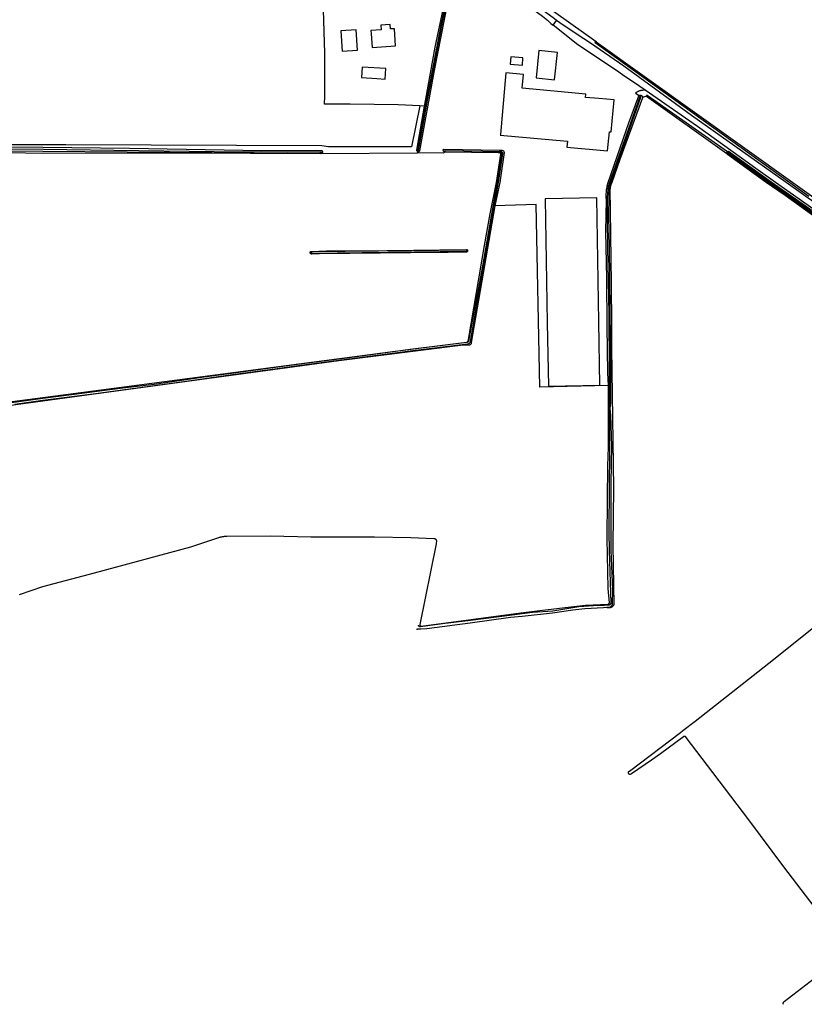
# Model space of a CAD drawing. Header units: metres. Extents: x 174423 to 175128, y 462196 to 462742.
# Tile 13 of 137: x 175048.16 to 175052.26, y 462712.12 to 462717.28. Entities that reach past the tile are written whole.
import ezdxf

# ---------------------------------------------------------------- set-up
doc = ezdxf.new("R2010")
doc.units = ezdxf.units.M
doc.layers.add('N-XX-AL-LIJN_0.20-G', color=7, linetype='Continuous', lineweight=25)

# ---------------------------------------------------------------- blocks, each defined once
blk = doc.blocks.new('Situatie')
at = {"lineweight": -3}
for p, q in [((-4.6401, 3.2629), (-4.6376, 3.2702)), ((-6.3053, 2.9706), (-6.3144, 2.9703)), ((-5.6713, 2.9777), (-5.6656, 2.9775)), ((-5.3707, 2.9611), (-5.3687, 2.9695)), ((-5.3678, 2.974), (-5.3687, 2.9695)), ((-5.3678, 2.974), (-5.366, 2.9819)), ((-4.1824, 2.968), (-4.1873, 2.9719)), ((-6.3628, 2.4466), (-6.3694, 2.4465)), ((-5.5453, 2.4558), (-5.5487, 2.4559))]:
    blk.add_line(p, q, dxfattribs=at)
for points in [[(-5.5714, 4.0517), (-4.8727, 3.551), (-4.8716, 3.5506), (-3.8425, 2.8142), (-3.8193, 2.7965), (-3.5671, 2.6158)], [(-6.1588, 4.4502), (-6.1743, 4.4296), (-5.7108, 4.0932), (-5.653, 4.053), (-5.1528, 3.684), (-5.136, 3.6712), (-5.1316, 3.6668), (-5.1266, 3.663), (-5.1154, 3.652), (-5.1092, 3.6468), (-5.0974, 3.6374), (-5.0794, 3.6622), (-5.0907, 3.6705), (-5.5839, 4.0327), (-5.693, 4.1128), (-6.1588, 4.4502)], [(-5.8046, 2.9796), (-5.8054, 2.9756), (-5.8044, 2.9754), (-5.8032, 2.9753), (-5.802, 2.9753), (-5.8008, 2.9755), (-5.7997, 2.9759), (-5.7986, 2.9764), (-5.7976, 2.977), (-5.7967, 2.9778), (-5.7959, 2.9787), (-5.7203, 3.3909), (-5.6097, 3.9536), (-5.6095, 3.9633), (-5.6105, 3.9711), (-5.6156, 3.9798), (-5.6219, 3.9844), (-5.6287, 3.9858), (-6.0907, 3.9663), (-6.5158, 3.9463), (-6.5171, 3.9456), (-6.5183, 3.9447)], [(-5.6233, 3.9346), (-5.6839, 3.6441), (-5.7582, 3.2534), (-5.8067, 2.981), (-5.8063, 2.9804), (-5.8059, 2.9801), (-5.8046, 2.9796), (-5.8034, 2.9796), (-5.8027, 2.9797), (-5.8018, 2.9802), (-5.7533, 3.2525), (-5.679, 3.6431), (-5.6184, 3.9338)], [(-5.7706, 3.2127), (-5.764, 3.2502), (-5.7142, 3.5214), (-5.6248, 3.9523), (-5.6241, 3.9569), (-5.6237, 3.9603), (-5.6239, 3.9628), (-5.6243, 3.9645), (-5.6251, 3.9654), (-5.6262, 3.9659), (-5.8869, 3.9561), (-6.3028, 3.9341)], [(-5.7953, 3.2142), (-5.9088, 3.2197), (-6.1596, 3.2239), (-6.294, 3.2237), (-6.2927, 3.2662), (-6.2933, 3.4908), (-6.3042, 3.8893)], [(-2.8728, 2.0799), (-2.8869, 2.0919), (-3.1364, 2.2798), (-3.1383, 2.2812), (-3.3462, 2.4328), (-3.5792, 2.601), (-3.7078, 2.6938), (-3.8779, 2.8142), (-4.3726, 3.1644), (-4.7276, 3.4232), (-4.9026, 3.5428), (-4.9362, 3.565), (-5.0446, 3.6366), (-5.0794, 3.6622)], [(-6.1211, 3.5061), (-6.1284, 3.6134), (-6.2083, 3.6079), (-6.201, 3.5007), (-6.1211, 3.5061)], [(-5.9286, 3.619), (-5.9496, 3.6175), (-5.9513, 3.6411), (-5.9991, 3.6376), (-5.9973, 3.6134), (-6.0518, 3.6096), (-6.0504, 3.5914), (-6.0449, 3.5196), (-5.9219, 3.5287), (-5.9286, 3.619)], [(-3.5788, 2.5636), (-3.9333, 2.8142), (-4.0244, 2.8786), (-4.3412, 3.107), (-4.6166, 3.2968), (-4.6437, 3.3155), (-4.734, 3.3777), (-4.7665, 3.4001), (-4.9686, 3.5344), (-5.0974, 3.6374)], [(-4.8727, 3.551), (-4.8738, 3.5514), (-4.8754, 3.5516), (-4.8769, 3.5509), (-4.8782, 3.5499), (-4.8787, 3.5487), (-4.8788, 3.5477), (-4.8784, 3.5464), (-3.8592, 2.8142), (-3.7595, 2.7426)], [(-5.2587, 3.4274), (-5.2555, 3.4659), (-5.3189, 3.4712), (-5.3221, 3.4327), (-5.2587, 3.4274)], [(-5.0756, 3.4944), (-5.1717, 3.5041), (-5.1863, 3.3608), (-5.0902, 3.351), (-5.0756, 3.4944)], [(-5.9728, 3.4112), (-6.0964, 3.4176), (-6.1, 3.3624), (-6.0197, 3.3575), (-5.9762, 3.3548), (-5.9728, 3.41), (-5.9728, 3.4112)], [(-5.2534, 3.3787), (-5.345, 3.3869), (-5.3739, 3.0643), (-5.3742, 3.0618), (-5.0228, 3.0303), (-5.0257, 2.9982), (-4.8122, 2.98), (-4.8033, 3.0792), (-4.7932, 3.0783), (-4.7782, 3.246), (-4.8582, 3.2532), (-4.9278, 3.2594), (-4.9262, 3.2756), (-5.2598, 3.307), (-5.2534, 3.3787)], [(-5.8127, 0.4739), (-5.8089, 0.4748), (-5.808, 0.475), (-5.8057, 0.4755), (-5.8024, 0.4761), (-5.7903, 0.4756), (-5.7578, 0.4774), (-5.5316, 0.5075), (-5.3202, 0.537), (-5.2602, 0.5417), (-5.1006, 0.5598), (-4.9938, 0.5754), (-4.931, 0.5829), (-4.8341, 0.588), (-4.7992, 0.5907), (-4.7987, 0.5909), (-4.797, 0.5918), (-4.7955, 0.5928), (-4.794, 0.5939), (-4.7926, 0.5952), (-4.7913, 0.5966), (-4.7901, 0.598), (-4.7891, 0.5996), (-4.7882, 0.6013), (-4.7874, 0.603), (-4.7868, 0.6047), (-4.7864, 0.6066), (-4.7861, 0.6084), (-4.7854, 0.6778), (-4.7934, 0.8882), (-4.7933, 1.2399), (-4.7901, 1.4322), (-4.7955, 1.5958), (-4.7985, 1.6293), (-4.7954, 1.6613), (-4.7955, 1.8497), (-4.7995, 2.1405), (-4.8027, 2.4771), (-4.806, 2.6357), (-4.8044, 2.7437), (-4.8031, 2.7883), (-4.8009, 2.8027), (-4.7952, 2.8142), (-4.6382, 3.2595), (-4.6382, 3.2611), (-4.6386, 3.262), (-4.6401, 3.2629), (-4.6418, 3.2631), (-4.6434, 3.2627), (-4.6444, 3.2615), (-4.8021, 2.8142), (-4.8092, 2.7932), (-4.8112, 2.7762), (-4.8143, 2.7348), (-4.8153, 2.6263), (-4.8126, 2.4754), (-4.8066, 2.124), (-4.8048, 1.8436), (-4.8023, 1.6255), (-4.8019, 1.3947), (-4.8047, 1.2266), (-4.806, 0.9831), (-4.8038, 0.8865), (-4.796, 0.6106), (-4.796, 0.6104), (-4.7961, 0.6092), (-4.7964, 0.6079), (-4.7968, 0.6068), (-4.7974, 0.6056), (-4.7981, 0.6046), (-4.7989, 0.6036), (-4.7999, 0.6028), (-4.8009, 0.6021), (-4.802, 0.6015), (-4.8032, 0.6011), (-4.8045, 0.6008), (-4.8287, 0.599), (-4.8871, 0.597), (-4.963, 0.591), (-5.0984, 0.5692), (-5.2058, 0.5614), (-5.3126, 0.548), (-5.5305, 0.5191), (-5.6775, 0.5016), (-5.7914, 0.4866), (-5.7926, 0.4865), (-5.7938, 0.4865), (-5.7951, 0.4866), (-5.7963, 0.487), (-5.7975, 0.4874), (-5.7986, 0.488), (-5.7996, 0.4888), (-5.8004, 0.4896), (-5.8005, 0.4897), (-5.8013, 0.4907), (-5.8019, 0.4917), (-5.8025, 0.4929), (-5.8028, 0.4941), (-5.8031, 0.4953)], [(-4.8076, 1.7509), (-4.8106, 1.8161), (-4.8143, 2.059), (-4.8159, 2.3107), (-4.8219, 2.5563), (-4.8191, 2.7238), (-4.8191, 2.7241), (-4.8195, 2.7306), (-4.8197, 2.7371), (-4.8197, 2.7436), (-4.8196, 2.7501), (-4.8193, 2.7566), (-4.8189, 2.7631), (-4.8183, 2.7696), (-4.8176, 2.776), (-4.8167, 2.7825), (-4.8156, 2.7889), (-4.8144, 2.7953), (-4.813, 2.8016), (-4.8114, 2.8079), (-4.8097, 2.8142), (-4.701, 3.1266), (-4.6482, 3.268), (-4.6477, 3.2685), (-4.6466, 3.2692), (-4.6454, 3.2698), (-4.6442, 3.2703), (-4.6429, 3.2706), (-4.6416, 3.2707), (-4.6403, 3.2707), (-4.6389, 3.2706), (-4.6377, 3.2702), (-4.6376, 3.2702)], [(-3.8911, -1.4903), (-3.8918, -1.4893), (-3.8923, -1.4882), (-3.8927, -1.4871), (-3.893, -1.4859), (-3.8931, -1.4847), (-3.893, -1.4834), (-3.8927, -1.4822), (-3.8924, -1.4811), (-3.8918, -1.48), (-3.8911, -1.479), (-3.8903, -1.478), (-3.8901, -1.4779), (-3.888, -1.4758), (-3.729, -1.3542)], [(-3.7308, -0.9786), (-3.8908, -0.7702), (-4.073, -0.5246), (-4.2619, -0.2768), (-4.4008, -0.0926), (-4.4014, -0.0915), (-4.4022, -0.0905), (-4.4032, -0.0896), (-4.4042, -0.0889), (-4.4053, -0.0882), (-4.4065, -0.0877), (-4.4078, -0.0874), (-4.409, -0.0872), (-4.4103, -0.0871), (-4.4116, -0.0873), (-4.4129, -0.0876), (-4.4141, -0.088), (-4.4152, -0.0886), (-4.4157, -0.0889), (-4.5356, -0.1786), (-4.5835, -0.2111), (-4.688, -0.2826), (-4.6936, -0.286), (-4.6941, -0.2861), (-4.6953, -0.2862), (-4.6965, -0.2861), (-4.6976, -0.2858), (-4.6988, -0.2854), (-4.6998, -0.2848), (-4.7007, -0.2842), (-4.7016, -0.2833), (-4.7023, -0.2824), (-4.7029, -0.2814), (-4.7034, -0.2803), (-4.7037, -0.2792), (-4.7039, -0.278), (-4.7039, -0.2769), (-4.7037, -0.2757), (-4.7034, -0.2746), (-4.7029, -0.2735), (-4.7023, -0.2725), (-4.7016, -0.2716), (-4.7007, -0.2708), (-4.6997, -0.2701), (-4.6987, -0.2695), (-4.4317, -0.0662), (-4.4192, -0.0569), (-4.3536, -0.0081), (-3.9686, 0.2969), (-3.6219, 0.5736)], [(-2.9208, 2.0502), (-3.8828, 2.7459), (-3.9827, 2.8142), (-4.1858, 2.9599), (-4.1858, 2.96), (-4.1866, 2.961), (-4.1873, 2.9621), (-4.1878, 2.9633), (-4.188, 2.9639), (-4.6086, 3.2646), (-4.6088, 3.2652), (-4.63, 3.2584), (-4.6301, 3.2578), (-4.6304, 3.2565), (-4.7486, 2.9346), (-4.7905, 2.8142), (-4.7946, 2.8045), (-4.7959, 2.8007), (-4.797, 2.7968), (-4.7979, 2.7929), (-4.7987, 2.789), (-4.7994, 2.785), (-4.7999, 2.781), (-4.8002, 2.777), (-4.7995, 2.6663), (-4.7944, 2.2851), (-4.7919, 2.0659), (-4.7922, 1.9474), (-4.781, 1.212), (-4.7846, 0.9161), (-4.7804, 0.6022), (-4.7813, 0.6003), (-4.7823, 0.5985), (-4.7834, 0.5968), (-4.7846, 0.5952), (-4.786, 0.5937), (-4.7875, 0.5923), (-4.7891, 0.591), (-4.7908, 0.5899), (-4.7926, 0.5889), (-4.7944, 0.588), (-4.7963, 0.5873), (-4.7983, 0.5868), (-4.8003, 0.5864), (-4.8023, 0.5861), (-4.8043, 0.586), (-4.8046, 0.586), (-4.8144, 0.5853)], [(-4.6166, 3.2968), (-4.6273, 3.2957), (-4.6304, 3.2956), (-4.6335, 3.2954), (-4.6365, 3.2949), (-4.6395, 3.2944), (-4.6425, 3.2936), (-4.6455, 3.2927), (-4.6483, 3.2917), (-4.6512, 3.2905), (-4.6539, 3.2892), (-4.6566, 3.2877), (-4.6593, 3.2861), (-4.6618, 3.2843), (-4.6671, 3.2804), (-4.6466, 3.2692)], [(-4.6376, 3.2702), (-4.6364, 3.2698), (-4.6352, 3.2691), (-4.6342, 3.2684), (-4.6332, 3.2675), (-4.6323, 3.2665), (-4.6315, 3.2654), (-4.6309, 3.2642), (-4.6304, 3.263), (-4.6301, 3.2617), (-4.63, 3.2604), (-4.63, 3.2591), (-4.63, 3.2584)], [(-4.188, 2.9639), (-4.1882, 2.9645), (-4.1885, 2.9658), (-4.1886, 2.9671), (-4.1885, 2.9683), (-4.1882, 2.9696), (-4.1879, 2.9708), (-4.1873, 2.9719), (-4.1873, 2.9719), (-4.1867, 2.9729), (-4.1859, 2.9739), (-4.1853, 2.9744), (-4.605, 3.2696), (-4.6064, 3.2697), (-4.6076, 3.2694), (-4.6084, 3.2685), (-4.6089, 3.2672), (-4.6089, 3.2659), (-4.6088, 3.2652)], [(-8.4761, 3.0011), (-7.7678, 2.9983), (-7.3146, 2.9934), (-6.623, 2.9803), (-6.3365, 2.9823), (-6.3101, 2.9817), (-6.309, 2.9811), (-6.3081, 2.9804), (-6.3072, 2.9795), (-6.3065, 2.9786), (-6.3059, 2.9776), (-6.3054, 2.9765), (-6.3051, 2.9753), (-6.3049, 2.9741), (-6.3049, 2.9729), (-6.305, 2.9717), (-6.3053, 2.9706), (-6.3053, 2.9705), (-6.3058, 2.9693), (-6.3064, 2.9683), (-6.3071, 2.9673), (-6.3079, 2.9664), (-6.3089, 2.9656), (-6.3099, 2.965), (-6.3105, 2.9647), (-6.3112, 2.9645), (-5.8071, 2.9682), (-5.8054, 2.9756), (-5.8056, 2.9756), (-5.8067, 2.976), (-5.8078, 2.9766), (-5.8088, 2.9773), (-5.8096, 2.9781), (-5.8104, 2.9791), (-5.811, 2.9801), (-5.8115, 2.9812), (-5.8118, 2.9822), (-5.7706, 3.2127), (-5.7953, 3.2142)], [(-5.7953, 3.2142), (-5.8394, 3.0002), (-6.2731, 3.0002), (-6.3085, 3.0056), (-7.6486, 3.0104), (-7.7678, 3.0104), (-8.5641, 3.0109), (-8.6644, 3.0227), (-8.7236, 3.0718), (-8.7326, 3.078)], [(-8.1083, 2.98), (-7.7678, 2.9779), (-7.3274, 2.9743), (-6.6619, 2.9679), (-6.3162, 2.9674), (-6.316, 2.9675), (-6.3154, 2.9679), (-6.3149, 2.9685), (-6.3146, 2.9692), (-6.3144, 2.9699), (-6.3144, 2.9703), (-6.3143, 2.9707), (-6.3144, 2.9714), (-6.3147, 2.9722), (-6.3151, 2.9728), (-6.3156, 2.9734), (-6.3163, 2.9738), (-6.4905, 2.9719), (-6.8712, 2.9737), (-7.3963, 2.9802), (-7.7657, 2.9865), (-8.1062, 2.9886)], [(-7.9144, 1.6533), (-7.7678, 1.6727), (-7.5057, 1.7069), (-7.0186, 1.7734), (-6.7754, 1.8075), (-6.5415, 1.8388), (-6.444, 1.8532), (-5.8463, 1.9327), (-5.5453, 1.9688), (-5.545, 1.9688), (-5.5435, 1.9688), (-5.542, 1.9689), (-5.5405, 1.9692), (-5.5391, 1.9697), (-5.5377, 1.9703), (-5.5363, 1.9711), (-5.5351, 1.972), (-5.534, 1.973), (-5.533, 1.9741), (-5.5321, 1.9753), (-5.5313, 1.9767), (-5.5307, 1.9781), (-5.5302, 1.9795), (-5.5299, 1.981), (-5.5182, 2.0505), (-5.4345, 2.5311), (-5.3842, 2.8142), (-5.3601, 2.9652), (-5.3611, 2.9687), (-5.3626, 2.9712), (-5.3653, 2.9736), (-5.3678, 2.974)], [(-5.3687, 2.9695), (-5.3676, 2.9683), (-5.3663, 2.964), (-5.3911, 2.8142), (-5.4153, 2.6764), (-5.468, 2.3747), (-5.5153, 2.1155), (-5.5398, 1.9831), (-5.5401, 1.9824), (-5.5406, 1.9812), (-5.5412, 1.9802), (-5.542, 1.9792), (-5.5429, 1.9783), (-5.5439, 1.9775), (-5.545, 1.9769), (-5.5462, 1.9764), (-5.5474, 1.9761), (-5.5486, 1.9759), (-5.8453, 1.9382), (-6.1915, 1.8925), (-6.4094, 1.8636), (-6.5008, 1.8514), (-6.7694, 1.8155), (-6.9367, 1.7924), (-7.1866, 1.756), (-7.3638, 1.7345), (-7.6043, 1.7026), (-7.7678, 1.6817), (-8.0097, 1.6484)], [(-9.2729, 1.4823), (-8.2372, 1.626), (-7.7678, 1.6872), (-5.924, 1.9294), (-5.5517, 1.9765), (-5.5511, 1.9766), (-5.5497, 1.9769), (-5.5484, 1.9774), (-5.5472, 1.9781), (-5.546, 1.9789), (-5.545, 1.9798), (-5.544, 1.9808), (-5.5432, 1.9819), (-5.5425, 1.9832), (-5.542, 1.9845), (-5.5403, 1.9905), (-5.4565, 2.4834), (-5.4278, 2.6488), (-5.3948, 2.8142), (-5.3707, 2.9611)], [(-6.3112, 2.9645), (-6.312, 2.9642), (-6.3135, 2.9641), (-7.0505, 2.9678), (-7.7678, 2.9658), (-8.3157, 2.9762), (-8.789, 2.9782), (-8.7955, 2.9772), (-8.8003, 2.972)], [(-5.6663, 2.9729), (-5.6707, 2.9677), (-5.8071, 2.9682)], [(-5.6713, 2.9777), (-5.6715, 2.9782), (-5.672, 2.9794), (-5.6723, 2.9806), (-5.6725, 2.9819), (-5.6725, 2.9831), (-5.6724, 2.9843), (-5.6721, 2.9855), (-5.6717, 2.9866), (-5.6711, 2.9877), (-5.6704, 2.9886), (-5.3776, 2.9832), (-5.3689, 2.9822), (-5.366, 2.9819)], [(-5.3707, 2.9611), (-5.3719, 2.9644), (-5.3734, 2.9657), (-5.3788, 2.968), (-5.6663, 2.9729), (-5.6674, 2.9735), (-5.6684, 2.9743), (-5.6694, 2.9751), (-5.6702, 2.9761), (-5.6709, 2.9771), (-5.6713, 2.9777)], [(-5.3678, 2.974), (-5.3687, 2.9742), (-5.6624, 2.9796), (-5.6629, 2.9796), (-5.6636, 2.9795), (-5.6642, 2.9793), (-5.6647, 2.9789), (-5.6652, 2.9784), (-5.6655, 2.9778), (-5.6656, 2.9775), (-5.6657, 2.9772), (-5.6657, 2.9765), (-5.6655, 2.9758), (-5.6652, 2.9752), (-5.6648, 2.9747), (-5.3851, 2.9711), (-5.3693, 2.9697), (-5.3687, 2.9695)], [(-5.366, 2.9819), (-5.3607, 2.9813), (-5.3568, 2.9791), (-5.3552, 2.9758), (-5.3537, 2.9711), (-5.3758, 2.8142), (-5.4025, 2.6918)], [(-4.1853, 2.9744), (-4.185, 2.9747), (-4.184, 2.9754), (-4.1829, 2.976), (-4.1817, 2.9765), (-4.1804, 2.9768), (-3.9557, 2.8165), (-3.7543, 2.6756), (-3.5806, 2.5501), (-3.3481, 2.3791), (-3.1577, 2.242), (-2.9148, 2.0618), (-2.914, 2.0612), (-2.9133, 2.0604), (-2.9127, 2.0596), (-2.9122, 2.0587), (-2.9119, 2.0577), (-2.9118, 2.0567), (-2.9118, 2.0556), (-2.912, 2.0546), (-2.9123, 2.0537), (-2.9128, 2.0528), (-2.9131, 2.0524)], [(-3.3625, 2.3834), (-3.962, 2.8142), (-4.1796, 2.9691), (-4.1797, 2.9691), (-4.1803, 2.9692), (-4.1809, 2.9691), (-4.1815, 2.9689), (-4.182, 2.9685), (-4.1824, 2.968), (-4.1827, 2.9674), (-4.1827, 2.9668), (-4.1827, 2.9662), (-4.1825, 2.9656), (-4.1821, 2.965), (-4.1816, 2.9646), (-3.9712, 2.8142), (-3.8854, 2.7542), (-3.6264, 2.5658)], [(-7.8911, 0.6553), (-7.7678, 0.698), (-7.498, 0.7694), (-6.9937, 0.9049), (-6.847, 0.9538), (-6.8468, 0.9539), (-6.8433, 0.9552), (-6.8397, 0.9565), (-6.8361, 0.9576), (-6.8325, 0.9585), (-6.8325, 0.9585), (-6.8288, 0.9593), (-6.8251, 0.9599), (-6.8213, 0.9604), (-6.8176, 0.9607), (-6.8138, 0.9609), (-6.81, 0.9608), (-6.8063, 0.9607), (-6.5766, 0.9622), (-6.3661, 0.9581), (-6.0334, 0.9586), (-5.8428, 0.9544), (-5.7226, 0.9496), (-5.7221, 0.9496), (-5.7206, 0.9495), (-5.7191, 0.9493), (-5.7176, 0.9489), (-5.7162, 0.9483), (-5.7149, 0.9476), (-5.7136, 0.9467), (-5.7125, 0.9457), (-5.7114, 0.9446), (-5.7105, 0.9434), (-5.7097, 0.9422), (-5.7091, 0.9408), (-5.7086, 0.9394), (-5.7082, 0.9379), (-5.709, 0.9215), (-5.7956, 0.4989), (-5.7957, 0.498), (-5.7957, 0.4969), (-5.7955, 0.4958), (-5.7952, 0.4948), (-5.7947, 0.4939), (-5.794, 0.493), (-5.7933, 0.4922), (-5.7924, 0.4916), (-5.7915, 0.4911), (-5.7905, 0.4907), (-5.7894, 0.4905), (-5.7884, 0.4905), (-5.2674, 0.5591), (-5.167, 0.5721), (-5.0343, 0.5873), (-4.9287, 0.6001), (-4.8098, 0.606), (-4.8088, 0.606), (-4.8078, 0.6062), (-4.8069, 0.6065), (-4.806, 0.607), (-4.8052, 0.6076), (-4.8045, 0.6083), (-4.8039, 0.6091), (-4.8035, 0.61), (-4.8032, 0.611), (-4.8031, 0.612), (-4.8091, 0.6873), (-4.8146, 0.9484), (-4.8132, 1.1517), (-4.8121, 1.3296), (-4.8078, 1.4282), (-4.8076, 1.7509), (-5.1666, 1.7421), (-5.1859, 2.6986), (-5.4025, 2.6918), (-5.5258, 1.9756), (-5.5274, 1.9692), (-5.5277, 1.9681), (-5.5281, 1.967), (-5.5287, 1.966), (-5.5294, 1.9651), (-5.5303, 1.9643), (-5.5312, 1.9636), (-5.5322, 1.963), (-5.5333, 1.9626), (-5.5345, 1.9624), (-5.5356, 1.9623), (-5.583, 1.9603), (-6.2196, 1.8796), (-7.7678, 1.6686), (-8.2581, 1.6017)], [(-4.8582, 2.083), (-4.8696, 2.7326), (-5.1394, 2.7279), (-5.1281, 2.0783), (-5.1223, 1.7473), (-4.8525, 1.752), (-4.8582, 2.083)], [(-6.3694, 2.4465), (-6.3693, 2.4469), (-6.3692, 2.4479), (-6.3688, 2.449), (-6.3683, 2.4499), (-6.3677, 2.4508), (-6.3669, 2.4516), (-6.3661, 2.4522), (-6.3655, 2.4526), (-6.2846, 2.4564), (-5.9684, 2.4573), (-5.5509, 2.4632), (-5.5498, 2.4629), (-5.5489, 2.4624), (-5.548, 2.4617), (-5.5472, 2.4609), (-5.5465, 2.4601), (-5.546, 2.4591), (-5.5456, 2.4581), (-5.5454, 2.457), (-5.5453, 2.4559), (-5.5453, 2.4558)], [(-5.5453, 2.4558), (-5.5454, 2.4548), (-5.5456, 2.4538), (-5.546, 2.4528), (-5.5466, 2.4518), (-5.5473, 2.4509), (-5.548, 2.4502), (-5.5489, 2.4496), (-5.5499, 2.4491), (-5.551, 2.4487), (-5.5552, 2.4489), (-5.6472, 2.4472), (-5.8449, 2.4448), (-6.3208, 2.4402), (-6.3613, 2.4389), (-6.3624, 2.4389), (-6.3635, 2.439), (-6.3645, 2.4393), (-6.3655, 2.4397), (-6.3664, 2.4403), (-6.3672, 2.441), (-6.3679, 2.4418), (-6.3685, 2.4427), (-6.369, 2.4437), (-6.3692, 2.4447), (-6.3694, 2.4458), (-6.3694, 2.4465)], [(-6.3628, 2.4466), (-6.3628, 2.4463), (-6.3625, 2.4456), (-6.3621, 2.445), (-6.3616, 2.4445), (-6.361, 2.4441), (-6.3603, 2.4439), (-6.3596, 2.4438), (-6.3589, 2.4438), (-6.0976, 2.4474), (-5.552, 2.4533), (-5.5513, 2.4533), (-5.5507, 2.4534), (-5.55, 2.4537), (-5.5495, 2.4541), (-5.5491, 2.4546), (-5.5488, 2.4552), (-5.5487, 2.4558), (-5.5487, 2.4559), (-5.5487, 2.4565), (-5.5489, 2.4572), (-5.5492, 2.4577), (-5.5496, 2.4582), (-5.5502, 2.4586), (-5.5508, 2.4588), (-5.5515, 2.4589), (-5.552, 2.4588), (-5.8395, 2.4554), (-6.359, 2.4504), (-6.3597, 2.4505), (-6.3604, 2.4503), (-6.3611, 2.4501), (-6.3617, 2.4496), (-6.3622, 2.4491), (-6.3626, 2.4485), (-6.3628, 2.4478), (-6.3629, 2.4471), (-6.3628, 2.4466)]]:
    blk.add_lwpolyline(points, dxfattribs=at)

msp = doc.modelspace()

# ---------------------------------------------------------------- block references
at = {"layer": 'N-XX-AL-LIJN_0.20-G'}
msp.add_blockref('Situatie', (175056.047, 462713.6112), dxfattribs=at)

doc.saveas('drawing.dxf')
